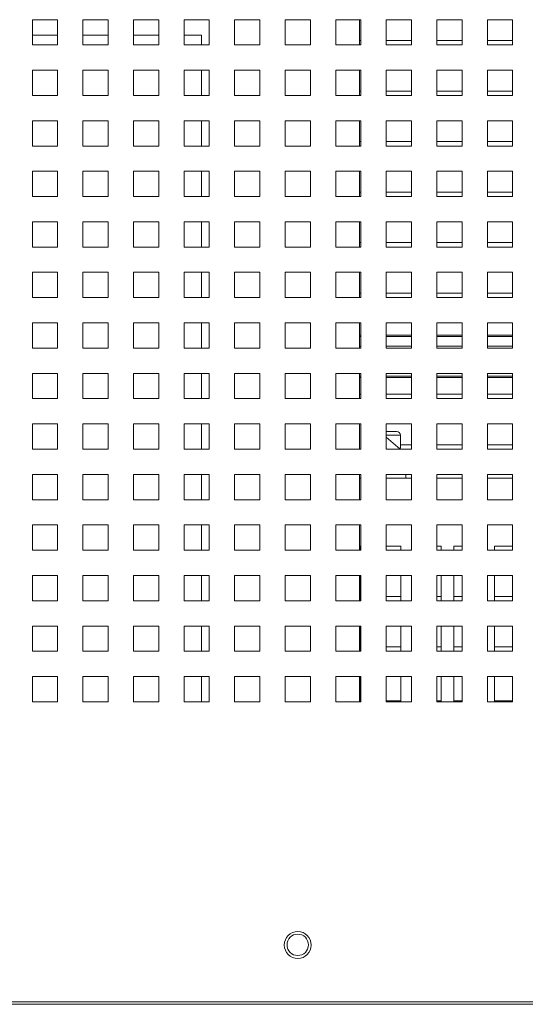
# Paper-space layout '3' of a CAD drawing. Header units: inches. Extents: x 1 to 109, y 1 to 85.
# Tile 56 of 107: x 54.6 to 57.93, y 14.57 to 21.07. Entities that reach past the tile are written whole.
import ezdxf

# ---------------------------------------------------------------- set-up
doc = ezdxf.new("R2010")
doc.units = ezdxf.units.IN
doc.header["$MEASUREMENT"] = 0

psp = doc.layouts.new('3')

# ---------------------------------------------------------------- linework, layer by layer
at = {"color": 7, "linetype": 'Continuous', "lineweight": 15, "ltscale": 5}
for p, q in [((54.8507, 21.0659), (54.684, 21.0659)), ((54.684, 21.0659), (54.684, 20.8992)), ((54.8507, 20.8992), (54.8507, 21.0659)), ((55.184, 21.0659), (55.0174, 21.0659)), ((55.0174, 21.0659), (55.0174, 20.8992)), ((55.184, 20.8992), (55.184, 21.0659)), ((55.5174, 21.0659), (55.3507, 21.0659)), ((55.3507, 21.0659), (55.3507, 20.8992)), ((55.5174, 20.8992), (55.5174, 21.0659)), ((55.8507, 21.0659), (55.684, 21.0659)), ((55.684, 21.0659), (55.684, 20.8992)), ((55.8507, 20.8992), (55.8507, 21.0659)), ((56.184, 21.0659), (56.0174, 21.0659)), ((56.0174, 21.0659), (56.0174, 20.8992)), ((56.184, 20.8992), (56.184, 21.0659)), ((56.5174, 21.0659), (56.3507, 21.0659)), ((56.3507, 21.0659), (56.3507, 20.8992)), ((56.5174, 20.8992), (56.5174, 21.0659)), ((56.8507, 21.0659), (56.684, 21.0659)), ((56.684, 21.0659), (56.684, 20.8992)), ((56.8415, 21.0659), (56.8415, 20.8992)), ((56.8507, 20.8992), (56.8507, 21.0659)), ((57.184, 21.0659), (57.0174, 21.0659)), ((57.0174, 21.0659), (57.0174, 20.8992)), ((57.184, 20.8992), (57.184, 21.0659)), ((57.5174, 21.0659), (57.3507, 21.0659)), ((57.3507, 21.0659), (57.3507, 20.8992)), ((57.5174, 20.8992), (57.5174, 21.0659)), ((57.8507, 21.0659), (57.684, 21.0659)), ((57.684, 21.0659), (57.684, 20.8992)), ((57.8507, 20.8992), (57.8507, 21.0659)), ((54.684, 20.9634), (54.8507, 20.9634)), ((55.0174, 20.9634), (55.184, 20.9634)), ((55.3507, 20.9634), (55.5174, 20.9634)), ((55.684, 20.9634), (55.7999, 20.9634)), ((55.7999, 20.9634), (55.7999, 20.8992)), ((56.8507, 20.9284), (56.8415, 20.9284)), ((57.184, 20.9284), (57.0175, 20.9284)), ((57.0175, 20.9284), (57.0175, 20.8992)), ((57.5174, 20.9284), (57.3509, 20.9284)), ((57.3509, 20.9284), (57.3509, 20.8992)), ((57.8507, 20.9284), (57.6842, 20.9284)), ((57.6842, 20.9284), (57.6842, 20.8992)), ((54.684, 20.8992), (54.8507, 20.8992)), ((55.0174, 20.8992), (55.184, 20.8992)), ((55.3507, 20.8992), (55.5174, 20.8992)), ((55.684, 20.8992), (55.8507, 20.8992)), ((56.0174, 20.8992), (56.184, 20.8992)), ((56.3507, 20.8992), (56.5174, 20.8992)), ((56.684, 20.8992), (56.8507, 20.8992)), ((57.0174, 20.8992), (57.184, 20.8992)), ((57.3507, 20.8992), (57.5174, 20.8992)), ((57.684, 20.8992), (57.8507, 20.8992)), ((54.8507, 20.7326), (54.684, 20.7326)), ((54.684, 20.7326), (54.684, 20.5659)), ((54.8507, 20.5659), (54.8507, 20.7326)), ((55.184, 20.7326), (55.0174, 20.7326)), ((55.0174, 20.7326), (55.0174, 20.5659)), ((55.184, 20.5659), (55.184, 20.7326)), ((55.5174, 20.7326), (55.3507, 20.7326)), ((55.3507, 20.7326), (55.3507, 20.5659)), ((55.5174, 20.5659), (55.5174, 20.7326)), ((55.8507, 20.7326), (55.684, 20.7326)), ((55.684, 20.7326), (55.684, 20.5659)), ((55.7999, 20.7326), (55.7999, 20.5659)), ((55.8507, 20.5659), (55.8507, 20.7326)), ((56.184, 20.7326), (56.0174, 20.7326)), ((56.0174, 20.7326), (56.0174, 20.5659)), ((56.184, 20.5659), (56.184, 20.7326)), ((56.5174, 20.7326), (56.3507, 20.7326)), ((56.3507, 20.7326), (56.3507, 20.5659)), ((56.5174, 20.5659), (56.5174, 20.7326)), ((56.8507, 20.7326), (56.684, 20.7326)), ((56.684, 20.7326), (56.684, 20.5659)), ((56.8415, 20.7326), (56.8415, 20.5659)), ((56.8507, 20.5659), (56.8507, 20.7326)), ((57.184, 20.7326), (57.0174, 20.7326)), ((57.0174, 20.7326), (57.0174, 20.5659)), ((57.184, 20.5659), (57.184, 20.7326)), ((57.5174, 20.7326), (57.3507, 20.7326)), ((57.3507, 20.7326), (57.3507, 20.5659)), ((57.5174, 20.5659), (57.5174, 20.7326)), ((57.8507, 20.7326), (57.684, 20.7326)), ((57.684, 20.7326), (57.684, 20.5659)), ((57.8507, 20.5659), (57.8507, 20.7326)), ((56.8507, 20.5951), (56.8415, 20.5951)), ((57.184, 20.5951), (57.0175, 20.5951)), ((57.0175, 20.5951), (57.0175, 20.5659)), ((57.5174, 20.5951), (57.3509, 20.5951)), ((57.3509, 20.5951), (57.3509, 20.5659)), ((57.8507, 20.5951), (57.6842, 20.5951)), ((57.6842, 20.5951), (57.6842, 20.5659)), ((54.684, 20.5659), (54.8507, 20.5659)), ((55.0174, 20.5659), (55.184, 20.5659)), ((55.3507, 20.5659), (55.5174, 20.5659)), ((55.684, 20.5659), (55.8507, 20.5659)), ((56.0174, 20.5659), (56.184, 20.5659)), ((56.3507, 20.5659), (56.5174, 20.5659)), ((56.684, 20.5659), (56.8507, 20.5659)), ((57.0174, 20.5659), (57.184, 20.5659)), ((57.3507, 20.5659), (57.5174, 20.5659)), ((57.684, 20.5659), (57.8507, 20.5659)), ((54.8507, 20.3992), (54.684, 20.3992)), ((54.684, 20.3992), (54.684, 20.2326)), ((54.8507, 20.2326), (54.8507, 20.3992)), ((55.184, 20.3992), (55.0174, 20.3992)), ((55.0174, 20.3992), (55.0174, 20.2326)), ((55.184, 20.2326), (55.184, 20.3992)), ((55.5174, 20.3992), (55.3507, 20.3992)), ((55.3507, 20.3992), (55.3507, 20.2326)), ((55.5174, 20.2326), (55.5174, 20.3992)), ((55.8507, 20.3992), (55.684, 20.3992)), ((55.684, 20.3992), (55.684, 20.2326)), ((55.7999, 20.3992), (55.7999, 20.2326)), ((55.8507, 20.2326), (55.8507, 20.3992)), ((56.184, 20.3992), (56.0174, 20.3992)), ((56.0174, 20.3992), (56.0174, 20.2326)), ((56.184, 20.2326), (56.184, 20.3992)), ((56.5174, 20.3992), (56.3507, 20.3992)), ((56.3507, 20.3992), (56.3507, 20.2326)), ((56.5174, 20.2326), (56.5174, 20.3992)), ((56.8507, 20.3992), (56.684, 20.3992)), ((56.684, 20.3992), (56.684, 20.2326)), ((56.8415, 20.3992), (56.8415, 20.2326)), ((56.8507, 20.2326), (56.8507, 20.3992)), ((57.184, 20.3992), (57.0174, 20.3992)), ((57.0174, 20.3992), (57.0174, 20.2326)), ((57.184, 20.2326), (57.184, 20.3992)), ((57.5174, 20.3992), (57.3507, 20.3992)), ((57.3507, 20.3992), (57.3507, 20.2326)), ((57.5174, 20.2326), (57.5174, 20.3992)), ((57.8507, 20.3992), (57.684, 20.3992)), ((57.684, 20.3992), (57.684, 20.2326)), ((57.8507, 20.2326), (57.8507, 20.3992)), ((54.684, 20.2326), (54.8507, 20.2326)), ((55.0174, 20.2326), (55.184, 20.2326)), ((55.3507, 20.2326), (55.5174, 20.2326)), ((55.684, 20.2326), (55.8507, 20.2326)), ((56.0174, 20.2326), (56.184, 20.2326)), ((56.3507, 20.2326), (56.5174, 20.2326)), ((56.684, 20.2326), (56.8507, 20.2326)), ((56.8507, 20.2617), (56.8415, 20.2617)), ((57.0174, 20.2326), (57.184, 20.2326)), ((57.184, 20.2617), (57.0175, 20.2617)), ((57.0175, 20.2617), (57.0175, 20.2326)), ((57.3507, 20.2326), (57.5174, 20.2326)), ((57.5174, 20.2617), (57.3509, 20.2617)), ((57.3509, 20.2617), (57.3509, 20.2326)), ((57.684, 20.2326), (57.8507, 20.2326)), ((57.8507, 20.2617), (57.6842, 20.2617)), ((57.6842, 20.2617), (57.6842, 20.2326)), ((54.8507, 20.0659), (54.684, 20.0659)), ((54.684, 20.0659), (54.684, 19.8992)), ((54.8507, 19.8992), (54.8507, 20.0659)), ((55.184, 20.0659), (55.0174, 20.0659)), ((55.0174, 20.0659), (55.0174, 19.8992)), ((55.184, 19.8992), (55.184, 20.0659)), ((55.5174, 20.0659), (55.3507, 20.0659)), ((55.3507, 20.0659), (55.3507, 19.8992)), ((55.5174, 19.8992), (55.5174, 20.0659)), ((55.8507, 20.0659), (55.684, 20.0659)), ((55.684, 20.0659), (55.684, 19.8992)), ((55.7999, 20.0659), (55.7999, 19.8992)), ((55.8507, 19.8992), (55.8507, 20.0659)), ((56.184, 20.0659), (56.0174, 20.0659)), ((56.0174, 20.0659), (56.0174, 19.8992)), ((56.184, 19.8992), (56.184, 20.0659)), ((56.5174, 20.0659), (56.3507, 20.0659)), ((56.3507, 20.0659), (56.3507, 19.8992)), ((56.5174, 19.8992), (56.5174, 20.0659)), ((56.8507, 20.0659), (56.684, 20.0659)), ((56.684, 20.0659), (56.684, 19.8992)), ((56.8415, 20.0659), (56.8415, 19.8992)), ((56.8507, 19.8992), (56.8507, 20.0659)), ((57.184, 20.0659), (57.0174, 20.0659)), ((57.0174, 20.0659), (57.0174, 19.8992)), ((57.184, 19.8992), (57.184, 20.0659)), ((57.5174, 20.0659), (57.3507, 20.0659)), ((57.3507, 20.0659), (57.3507, 19.8992)), ((57.5174, 19.8992), (57.5174, 20.0659)), ((57.8507, 20.0659), (57.684, 20.0659)), ((57.684, 20.0659), (57.684, 19.8992)), ((57.8507, 19.8992), (57.8507, 20.0659)), ((54.684, 19.8992), (54.8507, 19.8992)), ((55.0174, 19.8992), (55.184, 19.8992)), ((55.3507, 19.8992), (55.5174, 19.8992)), ((55.684, 19.8992), (55.8507, 19.8992)), ((56.0174, 19.8992), (56.184, 19.8992)), ((56.3507, 19.8992), (56.5174, 19.8992)), ((56.684, 19.8992), (56.8507, 19.8992)), ((56.8507, 19.9284), (56.8415, 19.9284)), ((57.0174, 19.8992), (57.184, 19.8992)), ((57.184, 19.9284), (57.0175, 19.9284)), ((57.0175, 19.9284), (57.0175, 19.8992)), ((57.3507, 19.8992), (57.5174, 19.8992)), ((57.5174, 19.9284), (57.3509, 19.9284)), ((57.3509, 19.9284), (57.3509, 19.8992)), ((57.684, 19.8992), (57.8507, 19.8992)), ((57.8507, 19.9284), (57.6842, 19.9284)), ((57.6842, 19.9284), (57.6842, 19.8992)), ((54.8507, 19.7326), (54.684, 19.7326)), ((54.684, 19.7326), (54.684, 19.5659)), ((54.8507, 19.5659), (54.8507, 19.7326)), ((55.184, 19.7326), (55.0174, 19.7326)), ((55.0174, 19.7326), (55.0174, 19.5659)), ((55.184, 19.5659), (55.184, 19.7326)), ((55.5174, 19.7326), (55.3507, 19.7326)), ((55.3507, 19.7326), (55.3507, 19.5659)), ((55.5174, 19.5659), (55.5174, 19.7326)), ((55.8507, 19.7326), (55.684, 19.7326)), ((55.684, 19.7326), (55.684, 19.5659)), ((55.7999, 19.7326), (55.7999, 19.5659)), ((55.8507, 19.5659), (55.8507, 19.7326)), ((56.184, 19.7326), (56.0174, 19.7326)), ((56.0174, 19.7326), (56.0174, 19.5659)), ((56.184, 19.5659), (56.184, 19.7326)), ((56.5174, 19.7326), (56.3507, 19.7326)), ((56.3507, 19.7326), (56.3507, 19.5659)), ((56.5174, 19.5659), (56.5174, 19.7326)), ((56.8507, 19.7326), (56.684, 19.7326)), ((56.684, 19.7326), (56.684, 19.5659)), ((56.8415, 19.7326), (56.8415, 19.5659)), ((56.8507, 19.5659), (56.8507, 19.7326)), ((57.184, 19.7326), (57.0174, 19.7326)), ((57.0174, 19.7326), (57.0174, 19.5659)), ((57.184, 19.5659), (57.184, 19.7326)), ((57.5174, 19.7326), (57.3507, 19.7326)), ((57.3507, 19.7326), (57.3507, 19.5659)), ((57.5174, 19.5659), (57.5174, 19.7326)), ((57.8507, 19.7326), (57.684, 19.7326)), ((57.684, 19.7326), (57.684, 19.5659)), ((57.8507, 19.5659), (57.8507, 19.7326)), ((54.684, 19.5659), (54.8507, 19.5659)), ((55.0174, 19.5659), (55.184, 19.5659)), ((55.3507, 19.5659), (55.5174, 19.5659)), ((55.684, 19.5659), (55.8507, 19.5659)), ((56.0174, 19.5659), (56.184, 19.5659)), ((56.3507, 19.5659), (56.5174, 19.5659)), ((56.684, 19.5659), (56.8507, 19.5659)), ((56.8507, 19.5951), (56.8415, 19.5951)), ((57.0174, 19.5659), (57.184, 19.5659)), ((57.184, 19.5951), (57.0175, 19.5951)), ((57.0175, 19.5951), (57.0175, 19.5659)), ((57.3507, 19.5659), (57.5174, 19.5659)), ((57.5174, 19.5951), (57.3509, 19.5951)), ((57.3509, 19.5951), (57.3509, 19.5659)), ((57.684, 19.5659), (57.8507, 19.5659)), ((57.6842, 19.5951), (57.6842, 19.5659)), ((57.8507, 19.5951), (57.6842, 19.5951)), ((54.8507, 19.3992), (54.684, 19.3992)), ((54.684, 19.3992), (54.684, 19.2326)), ((54.8507, 19.2326), (54.8507, 19.3992)), ((55.184, 19.3992), (55.0174, 19.3992)), ((55.0174, 19.3992), (55.0174, 19.2326)), ((55.184, 19.2326), (55.184, 19.3992)), ((55.5174, 19.3992), (55.3507, 19.3992)), ((55.3507, 19.3992), (55.3507, 19.2326)), ((55.5174, 19.2326), (55.5174, 19.3992)), ((55.8507, 19.3992), (55.684, 19.3992)), ((55.684, 19.3992), (55.684, 19.2326)), ((55.7999, 19.3992), (55.7999, 19.2326)), ((55.8507, 19.2326), (55.8507, 19.3992)), ((56.184, 19.3992), (56.0174, 19.3992)), ((56.0174, 19.3992), (56.0174, 19.2326)), ((56.184, 19.2326), (56.184, 19.3992)), ((56.5174, 19.3992), (56.3507, 19.3992)), ((56.3507, 19.3992), (56.3507, 19.2326)), ((56.5174, 19.2326), (56.5174, 19.3992)), ((56.8507, 19.3992), (56.684, 19.3992)), ((56.684, 19.3992), (56.684, 19.2326)), ((56.8415, 19.3992), (56.8415, 19.2326)), ((56.8507, 19.2326), (56.8507, 19.3992)), ((57.184, 19.3992), (57.0174, 19.3992)), ((57.0174, 19.3992), (57.0174, 19.2326)), ((57.184, 19.2326), (57.184, 19.3992)), ((57.5174, 19.3992), (57.3507, 19.3992)), ((57.3507, 19.3992), (57.3507, 19.2326)), ((57.5174, 19.2326), (57.5174, 19.3992)), ((57.8507, 19.3992), (57.684, 19.3992)), ((57.684, 19.3992), (57.684, 19.2326)), ((57.8507, 19.2326), (57.8507, 19.3992)), ((54.684, 19.2326), (54.8507, 19.2326)), ((55.0174, 19.2326), (55.184, 19.2326)), ((55.3507, 19.2326), (55.5174, 19.2326)), ((55.684, 19.2326), (55.8507, 19.2326)), ((56.0174, 19.2326), (56.184, 19.2326)), ((56.3507, 19.2326), (56.5174, 19.2326)), ((56.684, 19.2326), (56.8507, 19.2326)), ((56.8507, 19.2617), (56.8415, 19.2617)), ((57.0174, 19.2326), (57.184, 19.2326)), ((57.184, 19.2617), (57.0175, 19.2617)), ((57.0175, 19.2617), (57.0175, 19.2326)), ((57.3507, 19.2326), (57.5174, 19.2326)), ((57.5174, 19.2617), (57.3509, 19.2617)), ((57.3509, 19.2617), (57.3509, 19.2326)), ((57.684, 19.2326), (57.8507, 19.2326)), ((57.8507, 19.2617), (57.6842, 19.2617)), ((57.6842, 19.2617), (57.6842, 19.2326)), ((54.8507, 19.0659), (54.684, 19.0659)), ((54.684, 19.0659), (54.684, 18.8992)), ((54.8507, 18.8992), (54.8507, 19.0659)), ((55.184, 19.0659), (55.0174, 19.0659)), ((55.0174, 19.0659), (55.0174, 18.8992)), ((55.184, 18.8992), (55.184, 19.0659)), ((55.5174, 19.0659), (55.3507, 19.0659)), ((55.3507, 19.0659), (55.3507, 18.8992)), ((55.5174, 18.8992), (55.5174, 19.0659)), ((55.8507, 19.0659), (55.684, 19.0659)), ((55.684, 19.0659), (55.684, 18.8992)), ((55.7999, 19.0659), (55.7999, 18.8992)), ((55.8507, 18.8992), (55.8507, 19.0659)), ((56.184, 19.0659), (56.0174, 19.0659)), ((56.0174, 19.0659), (56.0174, 18.8992)), ((56.184, 18.8992), (56.184, 19.0659)), ((56.5174, 19.0659), (56.3507, 19.0659)), ((56.3507, 19.0659), (56.3507, 18.8992)), ((56.5174, 18.8992), (56.5174, 19.0659)), ((56.8507, 19.0659), (56.684, 19.0659)), ((56.684, 19.0659), (56.684, 18.8992)), ((56.8415, 19.0659), (56.8415, 18.8992)), ((56.8507, 18.8992), (56.8507, 19.0659)), ((57.184, 19.0659), (57.0174, 19.0659)), ((57.0174, 19.0659), (57.0174, 18.8992)), ((57.184, 18.8992), (57.184, 19.0659)), ((57.5174, 19.0659), (57.3507, 19.0659)), ((57.3507, 19.0659), (57.3507, 18.8992)), ((57.5174, 18.8992), (57.5174, 19.0659)), ((57.8507, 19.0659), (57.684, 19.0659)), ((57.684, 19.0659), (57.684, 18.8992)), ((57.8507, 18.8992), (57.8507, 19.0659)), ((56.8507, 18.9851), (56.8415, 18.9851)), ((57.184, 18.9851), (57.0174, 18.9851)), ((57.5174, 18.9851), (57.3507, 18.9851)), ((57.8507, 18.9851), (57.684, 18.9851)), ((54.684, 18.8992), (54.8507, 18.8992)), ((55.0174, 18.8992), (55.184, 18.8992)), ((55.3507, 18.8992), (55.5174, 18.8992)), ((55.684, 18.8992), (55.8507, 18.8992)), ((56.0174, 18.8992), (56.184, 18.8992)), ((56.3507, 18.8992), (56.5174, 18.8992)), ((56.684, 18.8992), (56.8507, 18.8992)), ((57.0174, 18.8992), (57.184, 18.8992)), ((57.3507, 18.8992), (57.5174, 18.8992)), ((57.684, 18.8992), (57.8507, 18.8992)), ((54.8507, 18.7326), (54.684, 18.7326)), ((54.684, 18.7326), (54.684, 18.5659)), ((54.8507, 18.5659), (54.8507, 18.7326)), ((55.184, 18.7326), (55.0174, 18.7326)), ((55.0174, 18.7326), (55.0174, 18.5659)), ((55.184, 18.5659), (55.184, 18.7326)), ((55.5174, 18.7326), (55.3507, 18.7326)), ((55.3507, 18.7326), (55.3507, 18.5659)), ((55.5174, 18.5659), (55.5174, 18.7326)), ((55.8507, 18.7326), (55.684, 18.7326)), ((55.684, 18.7326), (55.684, 18.5659)), ((55.7999, 18.7326), (55.7999, 18.5659)), ((55.8507, 18.5659), (55.8507, 18.7326)), ((56.184, 18.7326), (56.0174, 18.7326)), ((56.0174, 18.7326), (56.0174, 18.5659)), ((56.184, 18.5659), (56.184, 18.7326)), ((56.5174, 18.7326), (56.3507, 18.7326)), ((56.3507, 18.7326), (56.3507, 18.5659)), ((56.5174, 18.5659), (56.5174, 18.7326)), ((56.8507, 18.7326), (56.684, 18.7326)), ((56.684, 18.7326), (56.684, 18.5659)), ((56.8415, 18.7326), (56.8415, 18.5659)), ((56.8507, 18.5659), (56.8507, 18.7326)), ((57.184, 18.7326), (57.0174, 18.7326)), ((57.0174, 18.7326), (57.0174, 18.5659)), ((57.184, 18.5659), (57.184, 18.7326)), ((57.5174, 18.7326), (57.3507, 18.7326)), ((57.3507, 18.7326), (57.3507, 18.5659)), ((57.5174, 18.5659), (57.5174, 18.7326)), ((57.8507, 18.7326), (57.684, 18.7326)), ((57.684, 18.7326), (57.684, 18.5659)), ((57.8507, 18.5659), (57.8507, 18.7326)), ((56.8415, 18.7051), (56.8507, 18.7051)), ((57.0174, 18.7051), (57.184, 18.7051)), ((57.3507, 18.7051), (57.5174, 18.7051)), ((57.684, 18.7051), (57.8507, 18.7051)), ((56.8507, 18.5951), (56.8415, 18.5951)), ((57.0175, 18.5951), (57.0175, 18.5659)), ((57.184, 18.5951), (57.0175, 18.5951)), ((57.3509, 18.5951), (57.3509, 18.5659)), ((57.5174, 18.5951), (57.3509, 18.5951)), ((57.6842, 18.5951), (57.6842, 18.5659)), ((57.8507, 18.5951), (57.6842, 18.5951)), ((54.684, 18.5659), (54.8507, 18.5659)), ((55.0174, 18.5659), (55.184, 18.5659)), ((55.3507, 18.5659), (55.5174, 18.5659)), ((55.684, 18.5659), (55.8507, 18.5659)), ((56.0174, 18.5659), (56.184, 18.5659)), ((56.3507, 18.5659), (56.5174, 18.5659)), ((56.684, 18.5659), (56.8507, 18.5659)), ((57.0174, 18.5659), (57.184, 18.5659)), ((57.3507, 18.5659), (57.5174, 18.5659)), ((57.684, 18.5659), (57.8507, 18.5659)), ((54.8507, 18.3992), (54.684, 18.3992)), ((54.684, 18.3992), (54.684, 18.2326)), ((54.8507, 18.2326), (54.8507, 18.3992)), ((55.184, 18.3992), (55.0174, 18.3992)), ((55.0174, 18.3992), (55.0174, 18.2326)), ((55.184, 18.2326), (55.184, 18.3992)), ((55.5174, 18.3992), (55.3507, 18.3992)), ((55.3507, 18.3992), (55.3507, 18.2326)), ((55.5174, 18.2326), (55.5174, 18.3992)), ((55.8507, 18.3992), (55.684, 18.3992)), ((55.684, 18.3992), (55.684, 18.2326)), ((55.7999, 18.3992), (55.7999, 18.2326)), ((55.8507, 18.2326), (55.8507, 18.3992)), ((56.184, 18.3992), (56.0174, 18.3992)), ((56.0174, 18.3992), (56.0174, 18.2326)), ((56.184, 18.2326), (56.184, 18.3992)), ((56.5174, 18.3992), (56.3507, 18.3992)), ((56.3507, 18.3992), (56.3507, 18.2326)), ((56.5174, 18.2326), (56.5174, 18.3992)), ((56.8507, 18.3992), (56.684, 18.3992)), ((56.684, 18.3992), (56.684, 18.2326)), ((56.8415, 18.3992), (56.8415, 18.2326)), ((56.8507, 18.2326), (56.8507, 18.3992)), ((57.184, 18.3992), (57.0174, 18.3992)), ((57.0174, 18.3992), (57.0174, 18.2326)), ((57.184, 18.2326), (57.184, 18.3992)), ((57.5174, 18.3992), (57.3507, 18.3992)), ((57.3507, 18.3992), (57.3507, 18.2326)), ((57.5174, 18.2326), (57.5174, 18.3992)), ((57.8507, 18.3992), (57.684, 18.3992)), ((57.684, 18.3992), (57.684, 18.2326)), ((57.8507, 18.2326), (57.8507, 18.3992)), ((57.0174, 18.3498), (57.0637, 18.3498)), ((57.0637, 18.3498), (57.0857, 18.3498)), ((57.1107, 18.2398), (57.1107, 18.3248)), ((57.0174, 18.3118), (57.1094, 18.2326)), ((57.184, 18.2617), (57.1107, 18.2617)), ((57.3509, 18.2617), (57.3509, 18.2326)), ((57.5174, 18.2617), (57.3509, 18.2617)), ((57.6842, 18.2617), (57.6842, 18.2326)), ((57.8507, 18.2617), (57.6842, 18.2617)), ((54.684, 18.2326), (54.8507, 18.2326)), ((55.0174, 18.2326), (55.184, 18.2326)), ((55.3507, 18.2326), (55.5174, 18.2326)), ((55.684, 18.2326), (55.8507, 18.2326)), ((56.0174, 18.2326), (56.184, 18.2326)), ((56.3507, 18.2326), (56.5174, 18.2326)), ((56.684, 18.2326), (56.8507, 18.2326)), ((57.0174, 18.2326), (57.184, 18.2326)), ((57.1107, 18.2398), (57.101, 18.2398)), ((57.1069, 18.2347), (57.1069, 18.2398)), ((57.3507, 18.2326), (57.5174, 18.2326)), ((57.684, 18.2326), (57.8507, 18.2326)), ((54.8507, 18.0659), (54.684, 18.0659)), ((54.684, 18.0659), (54.684, 17.8992)), ((54.8507, 17.8992), (54.8507, 18.0659)), ((55.184, 18.0659), (55.0174, 18.0659)), ((55.0174, 18.0659), (55.0174, 17.8992)), ((55.184, 17.8992), (55.184, 18.0659)), ((55.5174, 18.0659), (55.3507, 18.0659)), ((55.3507, 18.0659), (55.3507, 17.8992)), ((55.5174, 17.8992), (55.5174, 18.0659)), ((55.8507, 18.0659), (55.684, 18.0659)), ((55.684, 18.0659), (55.684, 17.8992)), ((55.7999, 18.0659), (55.7999, 17.8992)), ((55.8507, 17.8992), (55.8507, 18.0659)), ((56.184, 18.0659), (56.0174, 18.0659)), ((56.0174, 18.0659), (56.0174, 17.8992)), ((56.184, 17.8992), (56.184, 18.0659)), ((56.5174, 18.0659), (56.3507, 18.0659)), ((56.3507, 18.0659), (56.3507, 17.8992)), ((56.5174, 17.8992), (56.5174, 18.0659)), ((56.8507, 18.0659), (56.684, 18.0659)), ((56.684, 18.0659), (56.684, 17.8992)), ((56.8415, 18.0659), (56.8415, 17.8992)), ((56.8507, 17.8992), (56.8507, 18.0659)), ((57.184, 18.0659), (57.0174, 18.0659)), ((57.0174, 18.0659), (57.0174, 17.8992)), ((57.1465, 18.0659), (57.1465, 18.0423)), ((57.184, 17.8992), (57.184, 18.0659)), ((57.5174, 18.0659), (57.3507, 18.0659)), ((57.3507, 18.0659), (57.3507, 17.8992)), ((57.5174, 17.8992), (57.5174, 18.0659)), ((57.8507, 18.0659), (57.684, 18.0659)), ((57.684, 18.0659), (57.684, 17.8992)), ((57.8507, 17.8992), (57.8507, 18.0659)), ((56.8415, 18.0423), (56.8507, 18.0423)), ((57.0174, 18.0423), (57.184, 18.0423)), ((57.3507, 18.0423), (57.5174, 18.0423)), ((57.684, 18.0423), (57.8507, 18.0423)), ((54.684, 17.8992), (54.8507, 17.8992)), ((55.0174, 17.8992), (55.184, 17.8992)), ((55.3507, 17.8992), (55.5174, 17.8992)), ((55.684, 17.8992), (55.8507, 17.8992)), ((56.0174, 17.8992), (56.184, 17.8992)), ((56.3507, 17.8992), (56.5174, 17.8992)), ((56.684, 17.8992), (56.8507, 17.8992)), ((57.0174, 17.8992), (57.184, 17.8992)), ((57.3507, 17.8992), (57.5174, 17.8992)), ((57.684, 17.8992), (57.8507, 17.8992)), ((54.8507, 17.7326), (54.684, 17.7326)), ((54.684, 17.7326), (54.684, 17.5659)), ((54.8507, 17.5659), (54.8507, 17.7326)), ((55.184, 17.7326), (55.0174, 17.7326)), ((55.0174, 17.7326), (55.0174, 17.5659)), ((55.184, 17.5659), (55.184, 17.7326)), ((55.5174, 17.7326), (55.3507, 17.7326)), ((55.3507, 17.7326), (55.3507, 17.5659)), ((55.5174, 17.5659), (55.5174, 17.7326)), ((55.8507, 17.7326), (55.684, 17.7326)), ((55.684, 17.7326), (55.684, 17.5659)), ((55.7999, 17.7326), (55.7999, 17.5659)), ((55.8507, 17.5659), (55.8507, 17.7326)), ((56.184, 17.7326), (56.0174, 17.7326)), ((56.0174, 17.7326), (56.0174, 17.5659)), ((56.184, 17.5659), (56.184, 17.7326)), ((56.5174, 17.7326), (56.3507, 17.7326)), ((56.3507, 17.7326), (56.3507, 17.5659)), ((56.5174, 17.5659), (56.5174, 17.7326)), ((56.8507, 17.7326), (56.684, 17.7326)), ((56.684, 17.7326), (56.684, 17.5659)), ((56.8415, 17.7326), (56.8415, 17.5659)), ((56.8507, 17.5659), (56.8507, 17.7326)), ((57.184, 17.7326), (57.0174, 17.7326)), ((57.0174, 17.7326), (57.0174, 17.5659)), ((57.184, 17.5659), (57.184, 17.7326)), ((57.5174, 17.7326), (57.3507, 17.7326)), ((57.3507, 17.7326), (57.3507, 17.5659)), ((57.5174, 17.5659), (57.5174, 17.7326)), ((57.8507, 17.7326), (57.684, 17.7326)), ((57.684, 17.7326), (57.684, 17.5659)), ((57.8507, 17.5659), (57.8507, 17.7326)), ((54.684, 17.5659), (54.8507, 17.5659)), ((55.0174, 17.5659), (55.184, 17.5659)), ((55.3507, 17.5659), (55.5174, 17.5659)), ((55.684, 17.5659), (55.8507, 17.5659)), ((56.0174, 17.5659), (56.184, 17.5659)), ((56.3507, 17.5659), (56.5174, 17.5659)), ((56.684, 17.5659), (56.8507, 17.5659)), ((56.8415, 17.5923), (56.8469, 17.5923)), ((56.8469, 17.5923), (56.8469, 17.5659)), ((57.0174, 17.5923), (57.1135, 17.5923)), ((57.0174, 17.5659), (57.184, 17.5659)), ((57.0175, 17.5923), (57.0175, 17.5659)), ((57.1135, 17.5923), (57.1135, 17.5659)), ((57.3507, 17.5923), (57.3802, 17.5923)), ((57.3507, 17.5659), (57.5174, 17.5659)), ((57.3509, 17.5923), (57.3509, 17.5659)), ((57.3802, 17.5923), (57.3802, 17.5659)), ((57.4635, 17.5923), (57.5174, 17.5923)), ((57.4635, 17.5659), (57.4635, 17.5923)), ((57.684, 17.5659), (57.8507, 17.5659)), ((57.7302, 17.5923), (57.8507, 17.5923)), ((57.7302, 17.5659), (57.7302, 17.5923)), ((54.8507, 17.3992), (54.684, 17.3992)), ((54.684, 17.3992), (54.684, 17.2326)), ((54.8507, 17.2326), (54.8507, 17.3992)), ((55.184, 17.3992), (55.0174, 17.3992)), ((55.0174, 17.3992), (55.0174, 17.2326)), ((55.184, 17.2326), (55.184, 17.3992)), ((55.5174, 17.3992), (55.3507, 17.3992)), ((55.3507, 17.3992), (55.3507, 17.2326)), ((55.5174, 17.2326), (55.5174, 17.3992)), ((55.8507, 17.3992), (55.684, 17.3992)), ((55.684, 17.3992), (55.684, 17.2326)), ((55.7999, 17.3992), (55.7999, 17.2326)), ((55.8507, 17.2326), (55.8507, 17.3992)), ((56.184, 17.3992), (56.0174, 17.3992)), ((56.0174, 17.3992), (56.0174, 17.2326)), ((56.184, 17.2326), (56.184, 17.3992)), ((56.5174, 17.3992), (56.3507, 17.3992)), ((56.3507, 17.3992), (56.3507, 17.2326)), ((56.5174, 17.2326), (56.5174, 17.3992)), ((56.8507, 17.3992), (56.684, 17.3992)), ((56.684, 17.3992), (56.684, 17.2326)), ((56.8415, 17.3992), (56.8415, 17.2326)), ((56.8469, 17.3992), (56.8469, 17.2326)), ((56.8507, 17.2326), (56.8507, 17.3992)), ((57.184, 17.3992), (57.0174, 17.3992)), ((57.0174, 17.3992), (57.0174, 17.2326)), ((57.1135, 17.3992), (57.1135, 17.2326)), ((57.184, 17.2326), (57.184, 17.3992)), ((57.5174, 17.3992), (57.3507, 17.3992)), ((57.3507, 17.3992), (57.3507, 17.2326)), ((57.3802, 17.3992), (57.3802, 17.2326)), ((57.4635, 17.2326), (57.4635, 17.3992)), ((57.5174, 17.2326), (57.5174, 17.3992)), ((57.8507, 17.3992), (57.684, 17.3992)), ((57.684, 17.3992), (57.684, 17.2326)), ((57.7302, 17.2326), (57.7302, 17.3992)), ((57.8507, 17.2326), (57.8507, 17.3992)), ((54.684, 17.2326), (54.8507, 17.2326)), ((55.0174, 17.2326), (55.184, 17.2326)), ((55.3507, 17.2326), (55.5174, 17.2326)), ((55.684, 17.2326), (55.8507, 17.2326)), ((56.0174, 17.2326), (56.184, 17.2326)), ((56.3507, 17.2326), (56.5174, 17.2326)), ((56.684, 17.2326), (56.8507, 17.2326)), ((56.8469, 17.2617), (56.8415, 17.2617)), ((57.0174, 17.2326), (57.184, 17.2326)), ((57.0175, 17.2617), (57.0175, 17.2326)), ((57.1135, 17.2617), (57.0175, 17.2617)), ((57.3507, 17.2326), (57.5174, 17.2326)), ((57.3509, 17.2617), (57.3509, 17.2326)), ((57.3802, 17.2617), (57.3509, 17.2617)), ((57.5174, 17.2617), (57.4635, 17.2617)), ((57.684, 17.2326), (57.8507, 17.2326)), ((57.8507, 17.2617), (57.7302, 17.2617)), ((54.8507, 17.0659), (54.684, 17.0659)), ((54.684, 17.0659), (54.684, 16.8992)), ((54.8507, 16.8992), (54.8507, 17.0659)), ((55.184, 17.0659), (55.0174, 17.0659)), ((55.0174, 17.0659), (55.0174, 16.8992)), ((55.184, 16.8992), (55.184, 17.0659)), ((55.5174, 17.0659), (55.3507, 17.0659)), ((55.3507, 17.0659), (55.3507, 16.8992)), ((55.5174, 16.8992), (55.5174, 17.0659)), ((55.8507, 17.0659), (55.684, 17.0659)), ((55.684, 17.0659), (55.684, 16.8992)), ((55.7999, 17.0659), (55.7999, 16.8992)), ((55.8507, 16.8992), (55.8507, 17.0659)), ((56.184, 17.0659), (56.0174, 17.0659)), ((56.0174, 17.0659), (56.0174, 16.8992)), ((56.184, 16.8992), (56.184, 17.0659)), ((56.5174, 17.0659), (56.3507, 17.0659)), ((56.3507, 17.0659), (56.3507, 16.8992)), ((56.5174, 16.8992), (56.5174, 17.0659)), ((56.8507, 17.0659), (56.684, 17.0659)), ((56.684, 17.0659), (56.684, 16.8992)), ((56.8415, 17.0659), (56.8415, 16.8992)), ((56.8469, 17.0659), (56.8469, 16.8992)), ((56.8507, 16.8992), (56.8507, 17.0659)), ((57.184, 17.0659), (57.0174, 17.0659)), ((57.0174, 17.0659), (57.0174, 16.8992)), ((57.1135, 17.0659), (57.1135, 16.8992)), ((57.184, 16.8992), (57.184, 17.0659)), ((57.5174, 17.0659), (57.3507, 17.0659)), ((57.3507, 17.0659), (57.3507, 16.8992)), ((57.3802, 17.0659), (57.3802, 16.8992)), ((57.4635, 16.8992), (57.4635, 17.0659)), ((57.5174, 16.8992), (57.5174, 17.0659)), ((57.8507, 17.0659), (57.684, 17.0659)), ((57.684, 17.0659), (57.684, 16.8992)), ((57.7302, 16.8992), (57.7302, 17.0659)), ((57.8507, 16.8992), (57.8507, 17.0659)), ((54.684, 16.8992), (54.8507, 16.8992)), ((55.0174, 16.8992), (55.184, 16.8992)), ((55.3507, 16.8992), (55.5174, 16.8992)), ((55.684, 16.8992), (55.8507, 16.8992)), ((56.0174, 16.8992), (56.184, 16.8992)), ((56.3507, 16.8992), (56.5174, 16.8992)), ((56.684, 16.8992), (56.8507, 16.8992)), ((56.8469, 16.9284), (56.8415, 16.9284)), ((57.0174, 16.8992), (57.184, 16.8992)), ((57.0175, 16.9284), (57.0175, 16.8992)), ((57.1135, 16.9284), (57.0175, 16.9284)), ((57.3507, 16.8992), (57.5174, 16.8992)), ((57.3509, 16.9284), (57.3509, 16.8992)), ((57.3802, 16.9284), (57.3509, 16.9284)), ((57.5174, 16.9284), (57.4635, 16.9284)), ((57.684, 16.8992), (57.8507, 16.8992)), ((57.8507, 16.9284), (57.7302, 16.9284)), ((54.8507, 16.7326), (54.684, 16.7326)), ((54.684, 16.7326), (54.684, 16.5659)), ((54.8507, 16.5659), (54.8507, 16.7326)), ((55.184, 16.7326), (55.0174, 16.7326)), ((55.0174, 16.7326), (55.0174, 16.5659)), ((55.184, 16.5659), (55.184, 16.7326)), ((55.5174, 16.7326), (55.3507, 16.7326)), ((55.3507, 16.7326), (55.3507, 16.5659)), ((55.5174, 16.5659), (55.5174, 16.7326)), ((55.8507, 16.7326), (55.684, 16.7326)), ((55.684, 16.7326), (55.684, 16.5659)), ((55.7999, 16.7326), (55.7999, 16.5659)), ((55.8507, 16.5659), (55.8507, 16.7326)), ((56.184, 16.7326), (56.0174, 16.7326)), ((56.0174, 16.7326), (56.0174, 16.5659)), ((56.184, 16.5659), (56.184, 16.7326)), ((56.5174, 16.7326), (56.3507, 16.7326)), ((56.3507, 16.7326), (56.3507, 16.5659)), ((56.5174, 16.5659), (56.5174, 16.7326)), ((56.8507, 16.7326), (56.684, 16.7326)), ((56.684, 16.7326), (56.684, 16.5659)), ((56.8415, 16.7326), (56.8415, 16.5659)), ((56.8469, 16.7326), (56.8469, 16.5659)), ((56.8507, 16.5659), (56.8507, 16.7326)), ((57.184, 16.7326), (57.0174, 16.7326)), ((57.0174, 16.7326), (57.0174, 16.5659)), ((57.1135, 16.7326), (57.1135, 16.5659)), ((57.184, 16.5659), (57.184, 16.7326)), ((57.5174, 16.7326), (57.3507, 16.7326)), ((57.3507, 16.7326), (57.3507, 16.5659)), ((57.3802, 16.7326), (57.3802, 16.5659)), ((57.4635, 16.5659), (57.4635, 16.7326)), ((57.5174, 16.5659), (57.5174, 16.7326)), ((57.8507, 16.7326), (57.684, 16.7326)), ((57.684, 16.7326), (57.684, 16.5659)), ((57.7302, 16.5659), (57.7302, 16.7326)), ((57.8507, 16.5659), (57.8507, 16.7326)), ((54.684, 16.5659), (54.8507, 16.5659)), ((55.0174, 16.5659), (55.184, 16.5659)), ((55.3507, 16.5659), (55.5174, 16.5659)), ((55.684, 16.5659), (55.8507, 16.5659)), ((56.0174, 16.5659), (56.184, 16.5659)), ((56.3507, 16.5659), (56.5174, 16.5659)), ((56.684, 16.5659), (56.8507, 16.5659)), ((56.8469, 16.5726), (56.8415, 16.5726)), ((57.1135, 16.5726), (57.0174, 16.5726)), ((57.0174, 16.5659), (57.184, 16.5659)), ((57.3802, 16.5726), (57.3507, 16.5726)), ((57.3507, 16.5659), (57.5174, 16.5659)), ((57.5174, 16.5726), (57.4635, 16.5726)), ((57.684, 16.5659), (57.8507, 16.5659)), ((57.8507, 16.5726), (57.7302, 16.5726)), ((65.1884, 14.5867), (47.6796, 14.5867)), ((65.1069, 14.5703), (47.7611, 14.5703))]:
    psp.add_line(p, q, dxfattribs=at)
at = {"color": 8, "linetype": 'Continuous', "lineweight": 15, "ltscale": 5}
for p, q in [((56.8507, 18.9767), (56.8415, 18.9767)), ((57.184, 18.9767), (57.0174, 18.9767)), ((57.5174, 18.9767), (57.3507, 18.9767)), ((57.8507, 18.9767), (57.684, 18.9767)), ((56.8507, 18.9112), (56.8415, 18.9112)), ((57.184, 18.9112), (57.0174, 18.9112)), ((57.5174, 18.9112), (57.3507, 18.9112)), ((57.8507, 18.9112), (57.684, 18.9112)), ((56.8415, 18.7134), (56.8507, 18.7134)), ((57.0174, 18.7134), (57.184, 18.7134)), ((57.3507, 18.7134), (57.5174, 18.7134)), ((57.684, 18.7134), (57.8507, 18.7134)), ((57.0846, 18.3248), (57.0174, 18.3248)), ((57.1107, 18.3248), (57.0846, 18.3248))]:
    psp.add_line(p, q, dxfattribs=at)
at = {"color": 7, "linetype": 'Continuous', "lineweight": 15, "ltscale": 25}
for centre, radius in [((56.434, 14.9615), 0.0888), ((56.434, 14.9626), 0.0705)]:
    psp.add_circle(centre, radius, dxfattribs=at)
psp.add_arc((57.0857, 18.3248), 0.025, 0, 90, dxfattribs=at)

doc.saveas('drawing.dxf')
